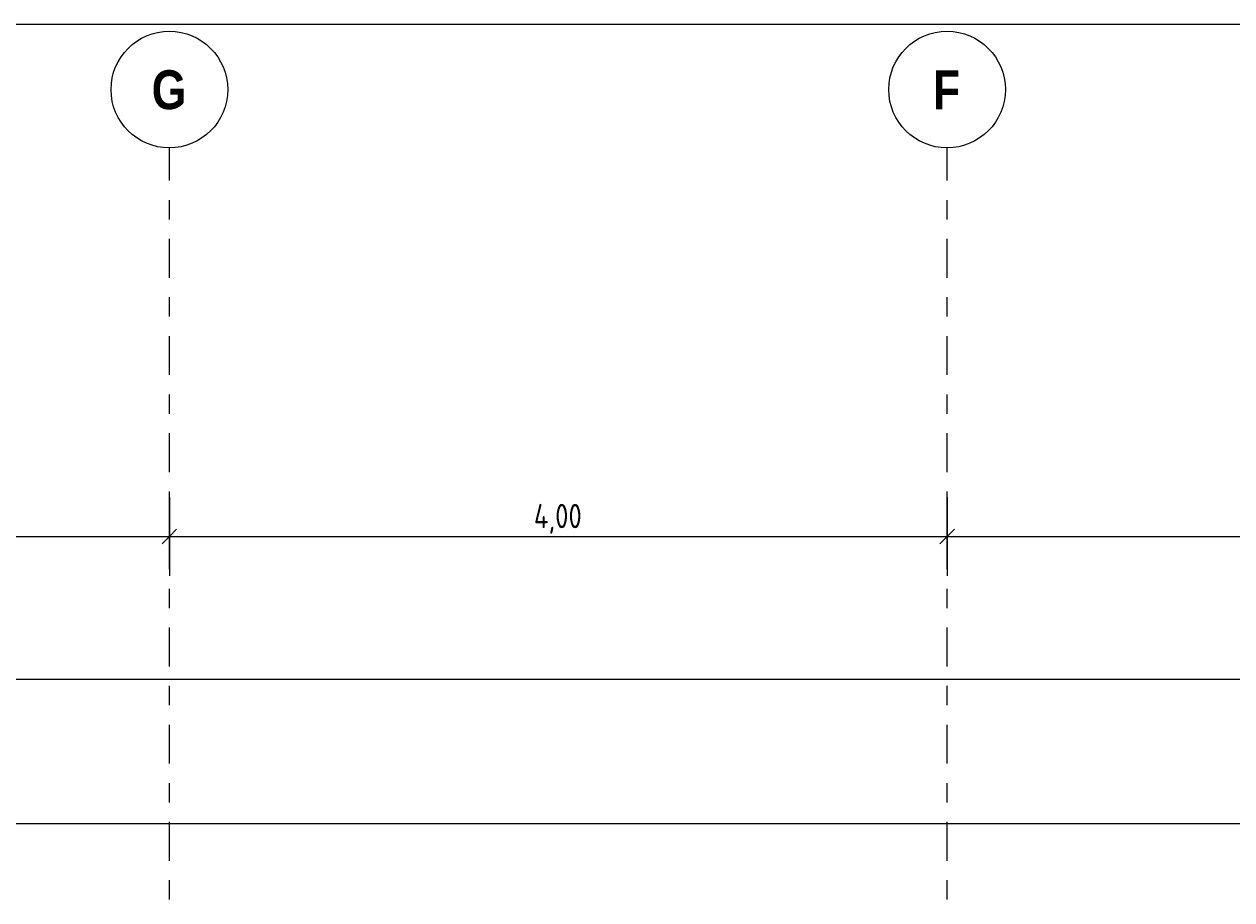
# Model space of a CAD drawing. Header units: metres. Extents: x -25 to 103, y -11 to 869.
# Tile 81 of 86: x 7.23 to 13.45, y 10.75 to 15.25. Entities that reach past the tile are written whole.
import ezdxf

# ---------------------------------------------------------------- set-up
doc = ezdxf.new("R2010")
doc.units = ezdxf.units.M
doc.header["$XCLIPFRAME"] = 2
doc.linetypes.add('_Rasterlinie_', pattern=[0.375, 0.2, -0.05, 0.075, -0.05])
for name, color, linetype, lineweight in [('A_Bem', 7, 'Continuous', 5), ('A_Bem-50', 7, 'Continuous', 5), ('A_Raster', 128, 'Continuous', 5), ('A_Scan-Pixelbild', 213, 'Continuous', 5)]:
    doc.layers.add(name, color=color, linetype=linetype, lineweight=lineweight)
doc.styles.add('Arial Narrow_B', font='txt', dxfattribs={"height": 0.2})
doc.styles.add('ISOCPEUR', font='isocpeur.ttf', dxfattribs={"width": 0.8, "height": 0.125})
doc.dimstyles.new('BLB-Standard_2_5_Aussen', dxfattribs={"dimscale": 0.3048, "dimtxt": 0.124498, "dimasz": 0.246063, "dimexe": 0.66437, "dimexo": 0.0625, "dimgap": 0.016404, "dimtad": 1, "dimrnd": 0.001, "dimzin": 0, "dimdsep": 46, "dimtxsty": 'ISOCPEUR', "dimblk1": 'OBLIQUE', "dimblk2": 'OBLIQUE', "dimsah": 1, "dimcen": 0.09, "dimdle": 0.082021, "dimazin": 0, "dimtfac": 1, "dimtdec": 4, "dimtix": 1, "dimtmove": 0, "dimatfit": 3, "dimfxl": 0.66437, "dimfxlon": 1, "dimtvp": 1, "dimtolj": 1, "dimtzin": 0, "dimarcsym": 2})
picture_1 = doc.add_image_def('image1.jpg', size_in_pixel=(1792, 564))

# ---------------------------------------------------------------- blocks, each defined once
blk = doc.blocks.new('Raster - Raster-989695-Ansicht Belderberg')
at = {"layer": 'A_Raster', "lineweight": 9}
blk.add_circle((-19.9826, 14.915), 0.3, dxfattribs=at)
blk = doc.blocks.new('DIMBLOCK201-Ansicht Belderberg')
at = {"layer": 'A_Bem-50'}
for p, q in [((3.9816, 12.8175), (3.9816, 12.4125)), ((3.9816, 12.615), (3.9816, 12.8175)), ((7.9816, 12.8175), (7.9816, 12.4125)), ((7.9816, 12.615), (7.9816, 12.8175)), ((3.9816, 12.615), (7.9816, 12.615))]:
    blk.add_line(p, q, dxfattribs=at)
at = {"layer": 'A_Bem-50', "lineweight": 9}
for p, q in [((3.9816, 12.615), (3.9441, 12.5775)), ((3.9816, 12.615), (4.0191, 12.6525)), ((7.9816, 12.615), (7.9441, 12.5775)), ((7.9816, 12.615), (8.0191, 12.6525))]:
    blk.add_line(p, q, dxfattribs=at)
at = {"layer": 'A_Bem-50', "color": 0, "insert": (5.8565, 12.7833), "char_height": 0.125, "width": 0.300269, "attachment_point": 1, "line_spacing_factor": 1.149209, "style": 'ISOCPEUR'}
blk.add_mtext('4,00', dxfattribs=at)
blk = doc.blocks.new('_Oblique')
at = {"color": 0, "linetype": 'ByBlock', "lineweight": -2}
blk.add_line((-0.5, -0.5), (0.5, 0.5), dxfattribs=at)
blk = doc.blocks.new('DIMBLOCK202-Ansicht Belderberg')
at = {"layer": 'A_Bem-50'}
for p, q in [((7.9816, 12.8175), (7.9816, 12.4125)), ((7.9816, 12.615), (7.9816, 12.8175)), ((11.9816, 12.8175), (11.9816, 12.4125)), ((11.9816, 12.615), (11.9816, 12.8175)), ((7.9816, 12.615), (11.9816, 12.615))]:
    blk.add_line(p, q, dxfattribs=at)
at = {"layer": 'A_Bem-50', "lineweight": 9}
for p, q in [((7.9816, 12.615), (7.9441, 12.5775)), ((7.9816, 12.615), (8.0191, 12.6525)), ((11.9816, 12.615), (11.9441, 12.5775)), ((11.9816, 12.615), (12.0191, 12.6525))]:
    blk.add_line(p, q, dxfattribs=at)
at = {"layer": 'A_Bem-50', "color": 0, "insert": (9.8565, 12.7833), "char_height": 0.125, "width": 0.300269, "attachment_point": 1, "line_spacing_factor": 1.149209, "style": 'ISOCPEUR'}
blk.add_mtext('4,00', dxfattribs=at)
blk = doc.blocks.new('DIMBLOCK203-Ansicht Belderberg')
at = {"layer": 'A_Bem-50'}
for p, q in [((11.9816, 12.8175), (11.9816, 12.4125)), ((11.9816, 12.615), (11.9816, 12.8175)), ((15.7316, 12.8175), (15.7316, 12.4125)), ((15.7316, 12.615), (15.7316, 12.8175)), ((11.9816, 12.615), (15.7316, 12.615))]:
    blk.add_line(p, q, dxfattribs=at)
at = {"layer": 'A_Bem-50', "lineweight": 9}
for p, q in [((11.9816, 12.615), (11.9441, 12.5775)), ((11.9816, 12.615), (12.0191, 12.6525)), ((15.7316, 12.615), (15.6941, 12.5775)), ((15.7316, 12.615), (15.7691, 12.6525))]:
    blk.add_line(p, q, dxfattribs=at)
at = {"layer": 'A_Bem-50', "color": 0, "insert": (13.7365, 12.7833), "char_height": 0.125, "width": 0.288318, "attachment_point": 1, "line_spacing_factor": 1.149209, "style": 'ISOCPEUR'}
blk.add_mtext('3,75', dxfattribs=at)
blk = doc.blocks.new('DIMBLOCK250-Ansicht Belderberg')
at = {"layer": 'A_Bem-50'}
for p, q in [((-22.193, 10.9361), (-22.193, 11.3411)), ((18.3462, 11.3411), (18.3462, 10.9361)), ((18.3462, 11.1386), (18.3462, 11.3411)), ((-22.193, 11.1386), (18.3712, 11.1386)), ((-22.193, 11.1386), (-22.193, 10.9361))]:
    blk.add_line(p, q, dxfattribs=at)
at = {"layer": 'A_Bem-50', "lineweight": 9}
for p, q in [((-22.193, 11.1386), (-22.2305, 11.1011)), ((-22.193, 11.1386), (-22.1555, 11.1761)), ((18.3462, 11.1386), (18.3087, 11.1011)), ((18.3462, 11.1386), (18.3837, 11.1761))]:
    blk.add_line(p, q, dxfattribs=at)
at = {"layer": 'A_Bem-50', "color": 0, "insert": (-2.1052, 11.3069), "char_height": 0.125, "width": 0.436211, "attachment_point": 1, "line_spacing_factor": 1.149209, "style": 'ISOCPEUR'}
blk.add_mtext('40,53\\A2\\H0.5x;\\S9^  ;\\H2x;', dxfattribs=at)
blk = doc.blocks.new('DIMBLOCK254-Ansicht Belderberg')
at = {"layer": 'A_Bem-50'}
for p, q in [((-22.5854, 11.6793), (-22.5854, 12.0843)), ((18.3462, 12.0843), (18.3462, 11.6793)), ((18.3462, 11.8818), (18.3462, 12.0843)), ((-22.6104, 11.8818), (18.3712, 11.8818)), ((-22.5854, 11.8818), (-22.5854, 11.6793))]:
    blk.add_line(p, q, dxfattribs=at)
at = {"layer": 'A_Bem-50', "lineweight": 9}
for p, q in [((-22.5854, 11.8818), (-22.6229, 11.8443)), ((-22.5854, 11.8818), (-22.5479, 11.9193)), ((18.3462, 11.8818), (18.3087, 11.8443)), ((18.3462, 11.8818), (18.3837, 11.9193))]:
    blk.add_line(p, q, dxfattribs=at)
at = {"layer": 'A_Bem-50', "color": 0, "insert": (-2.3014, 12.0501), "char_height": 0.125, "width": 0.436211, "attachment_point": 1, "line_spacing_factor": 1.149209, "style": 'ISOCPEUR'}
blk.add_mtext('40,93\\A2\\H0.5x;\\S2^  ;\\H2x;', dxfattribs=at)

msp = doc.modelspace()

# ---------------------------------------------------------------- linework, layer by layer
at = {"layer": 'A_Raster', "linetype": '_Rasterlinie_', "lineweight": 9}
for p, q in [((7.9816, -11.0531), (7.9816, 14.615)), ((11.9816, -11.0531), (11.9816, 14.615))]:
    msp.add_line(p, q, dxfattribs=at)

# ---------------------------------------------------------------- block references
at = {"layer": 'A_Raster', "lineweight": 9}
for p in [(27.9642, 0), (31.9642, 0)]:
    msp.add_blockref('Raster - Raster-989695-Ansicht Belderberg', p, dxfattribs=at)

# ---------------------------------------------------------------- texts
at = {"layer": 'A_Raster', "char_height": 0.2, "attachment_point": 1, "style": 'Arial Narrow_B'}
for s, insert, width in [('\\fArial Narrow|b1|i0|c0|p34|;G', (7.8906, 15.0142), 0.216456), ('\\fArial Narrow|b1|i0|c0|p34|;F', (11.9088, 15.0142), 0.172363)]:
    msp.add_mtext(s, dxfattribs=dict(at, insert=insert, width=width))

# ---------------------------------------------------------------- dimensions: what is measured, and where the dimension line sits
at = {"layer": 'A_Bem'}
for base, p1, p2, override, picture, middle in [((7.9816, 12.615), (3.9816, 12.8175), (7.9816, 12.8175), {"dimpost": '<>', "dimfxl": 4}, 'DIMBLOCK201-Ansicht Belderberg', (5.9816, 12.6825)), ((11.9816, 12.615), (7.9816, 12.8175), (11.9816, 12.8175), {"dimpost": '<>', "dimfxl": 4}, 'DIMBLOCK202-Ansicht Belderberg', (9.9816, 12.6825)), ((15.7316, 12.615), (11.9816, 12.8175), (15.7316, 12.8175), {"dimpost": '<>', "dimfxl": 3.75}, 'DIMBLOCK203-Ansicht Belderberg', (13.8566, 12.6825))]:
    dim = msp.add_linear_dim(base=base, p1=p1, p2=p2, dimstyle='BLB-Standard_2_5_Aussen', override=override, dxfattribs=at)
    dim.commit()
    dim.dimension.update_dxf_attribs({"geometry": picture, "text_midpoint": middle})
for base, p1, p2, text, override, picture, middle in [((18.3462, 11.8818), (-22.5854, 11.6793), (18.3462, 12.0843), '\\A1;40,93\\Q;{\\A1;{\\H0.5x;\\S2^ ;}}', {"dimpost": '<>', "dimfxl": 40.93356}, 'DIMBLOCK254-Ansicht Belderberg', (-2.1196, 11.9618)), ((18.3462, 11.1386), (-22.193, 10.9361), (18.3462, 11.3411), '\\A1;40,53\\Q;{\\A1;{\\H0.5x;\\S9^ ;}}', {"dimpost": '<>', "dimfxl": 40.54122}, 'DIMBLOCK250-Ansicht Belderberg', (-1.9234, 11.2186))]:
    dim = msp.add_linear_dim(base=base, p1=p1, p2=p2, text=text, dimstyle='BLB-Standard_2_5_Aussen', override=override, dxfattribs=at)
    dim.commit()
    dim.dimension.update_dxf_attribs({"geometry": picture, "text_midpoint": middle})

# ---------------------------------------------------------------- pictures from other files: only their frames are drawn
at = {"layer": 'A_Scan-Pixelbild'}
image = msp.add_image(picture_1, insert=(-16.804, -1.7903), size_in_units=(29.5805, 8.0304), dxfattribs=at)
image.set_boundary_path([(-505.954, 1190.48), (-505.954, -633.421), (2390.651, -633.421), (2390.651, 1190.48), (-505.954, 1190.48)])
image.dxf.flags = 15

doc.saveas('drawing.dxf')
